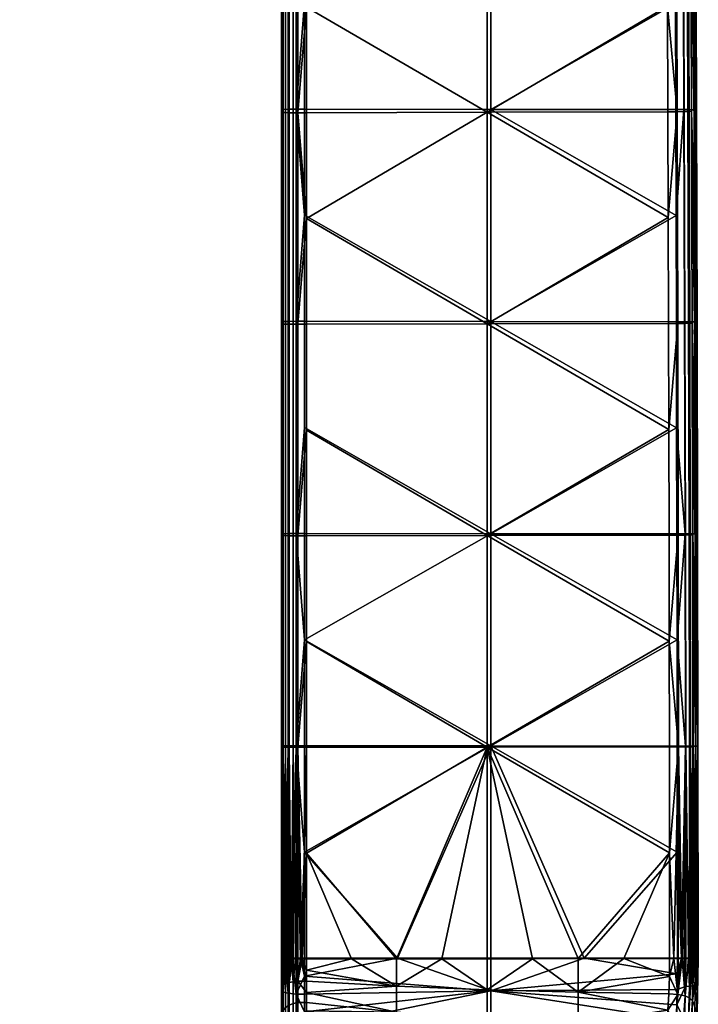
# Model space of a CAD drawing. Header units: millimetres. Extents: x -294 to 294, y -233 to 285.
# Tile 62 of 88: x 230 to 294, y -108 to -15. Entities that reach past the tile are written whole.
import ezdxf

# ---------------------------------------------------------------- set-up
doc = ezdxf.new("R2010")
doc.units = ezdxf.units.MM
doc.header["$MEASUREMENT"] = 0
doc.layers.add('nozky', color=250, linetype='Continuous')
doc.layers.add('podrucky', color=7, linetype='Continuous')

msp = doc.modelspace()

# ---------------------------------------------------------------- meshes
at = {"layer": 'nozky'}
mesh = msp.add_polyface(dxfattribs=at)
corners = [(246.691, 260.476), (233.309, 260.476), (247.41, 261.888), (247.85, 263.411), (232.59, 261.888), (245.708, 259.217), (234.292, 259.217), (236.892, 257.394), (243.108, 257.394), (241.587, 256.91), (244.5, 258.175), (240, 256.746), (238.413, 256.91), (235.5, 258.175), (232.15, 263.411), (232, 265), (247.85, 262.903, 2), (247.41, 261.888), (247.85, 263.411), (246.691, 259.968, 2), (245.708, 259.217), (246.691, 260.476), (247.41, 261.38, 2), (244.5, 257.667, 2), (243.108, 257.394), (244.5, 258.175), (241.587, 256.402, 2), (240, 256.746), (241.587, 256.91), (243.108, 256.886, 2), (245.708, 258.709, 2), (232.59, 261.38, 2), (232.59, 261.888), (233.309, 260.476), (232.15, 262.903, 2), (232.15, 263.411), (236.892, 256.886, 2), (236.892, 257.394), (238.413, 256.91), (234.292, 258.709, 2), (234.292, 259.217), (235.5, 258.175), (235.5, 257.667, 2), (233.309, 259.968, 2), (238.413, 256.402, 2), (248, 264.492, 2), (240, 256.238, 2), (232, 264.492, 2), (248, 265), (224.936, -216.732, 2), (224.98, -216.952), (223.794, -217.041), (226.511, -216.889, 2), (223.75, -216.821, 2)]
mesh.append_faces([[corners[k] for k in face] for face in [(0, 1, 2, 2), (3, 2, 4, 4), (0, 5, 6, 6), (7, 8, 9, 9), (8, 7, 10, 10), (5, 10, 6, 6), (9, 11, 12, 12), (10, 7, 13, 13), (13, 6, 10, 10), (0, 6, 1, 1), (4, 14, 3, 3), (15, 3, 14, 14), (2, 1, 4, 4), (9, 12, 7, 7), (16, 17, 18, 18), (19, 20, 21, 21), (22, 21, 17, 17), (23, 24, 25, 25), (26, 27, 28, 28), (29, 28, 24, 24), (30, 25, 20, 20), (31, 32, 33, 33), (34, 35, 32, 32), (36, 37, 38, 38), (39, 40, 41, 41), (42, 41, 37, 37), (40, 43, 33, 33), (44, 38, 27, 27), (22, 19, 21, 21), (19, 30, 20, 20), (17, 16, 22, 22), (29, 26, 28, 28), (24, 23, 29, 29), (25, 30, 23, 23), (16, 18, 45, 45), (39, 43, 40, 40), (43, 31, 33, 33), (41, 42, 39, 39), (44, 27, 46, 46), (44, 36, 38, 38), (37, 36, 42, 42), (46, 27, 26, 26), (32, 31, 34, 34), (35, 34, 47, 47), (48, 45, 18, 18), (49, 50, 51, 51), (49, 52, 50, 50), (51, 53, 49, 49)]])
at = {"layer": 'podrucky'}
mesh = msp.add_polyface(dxfattribs=at)
corners = [(294.314, -23.127, 644.463), (293.685, 16.889, 639.379), (294.241, -3.041, 643.868), (294.153, 17.042, 643.161), (274.823, 37.235, 645.083), (257.188, 17.19, 647.181), (257.188, 7.139, 647.549), (274.823, -2.956, 646.611), (257.188, -2.914, 647.889), (292.228, 7.072, 645.773), (292.183, 17.118, 645.405), (292.308, -13.024, 646.424), (292.27, -2.976, 646.112), (257.188, -12.968, 648.201), (257.373, 16.684, 633.868), (274.486, -3.266, 637.063), (257.373, 6.669, 634.235), (274.486, 36.819, 635.54), (257.373, -3.346, 634.573), (291.439, 16.812, 637.37), (291.485, 6.788, 637.738), (291.527, -3.237, 638.077), (255, 7.069, 645.559), (255, 17.115, 645.191), (255, -3.13, 641.218), (255, -2.979, 645.899), (255, -13.027, 646.21), (255, 6.739, 636.198), (255, 16.759, 635.832), (255, -3.282, 636.537), (255, 37, 639.693), (294.014, -3.003, 645.066), (294.179, -3.015, 644.664), (294.091, 17.072, 643.957), (293.927, 17.087, 644.359), (293.759, -2.992, 645.432), (293.672, 17.099, 644.725), (293.429, -2.984, 645.732), (293.342, 17.109, 645.025), (293.051, -2.978, 645.947), (292.964, 17.115, 645.24), (255.654, 17.171, 646.669), (255.156, 17.144, 645.964), (255.156, -2.954, 646.672), (255.654, -2.931, 647.377), (256.403, 17.188, 647.098), (256.403, -2.917, 647.806), (255.402, -3.321, 635.336), (255.171, -3.308, 635.727), (255.171, 16.729, 635.022), (255.402, 16.714, 634.63), (255.724, -3.332, 634.998), (255.724, 16.701, 634.292), (256.116, -3.34, 634.744), (256.116, 16.691, 634.039), (256.544, -3.345, 634.591), (256.544, 16.685, 633.886), (293.076, -3.218, 638.609), (292.989, 16.835, 637.902), (293.449, 16.857, 638.527), (293.537, -3.198, 639.234), (292.402, -3.23, 638.22), (292.315, 16.82, 637.513), (293.772, -3.171, 640.086), (291.566, -13.263, 638.389)]
mesh.append_faces([[corners[k] for k in face] for face in [(0, 1, 2, 2), (3, 2, 1, 1), (4, 5, 6, 7), (8, 7, 6, 6), (9, 10, 7, 7), (11, 12, 7, 7), (9, 7, 12, 12), (8, 13, 7, 7), (14, 15, 16, 16), (14, 17, 15, 15), (18, 16, 15, 15), (15, 19, 20, 20), (15, 20, 21, 21), (22, 23, 24, 24), (25, 22, 24, 24), (26, 25, 24, 24), (27, 24, 28, 28), (24, 27, 29, 29), (30, 28, 24, 24), (31, 32, 33, 34), (35, 31, 34, 36), (37, 35, 36, 38), (39, 37, 38, 40), (33, 32, 2, 3), (39, 40, 9, 9), (40, 10, 9, 9), (12, 39, 9, 9), (41, 42, 43, 44), (45, 41, 44, 46), (42, 23, 22, 22), (43, 22, 25, 25), (22, 43, 42, 42), (46, 6, 5, 45), (46, 8, 6, 6), (47, 48, 49, 50), (51, 47, 50, 52), (53, 51, 52, 54), (55, 53, 54, 56), (48, 29, 27, 27), (49, 27, 28, 28), (48, 27, 49, 49), (56, 14, 16, 55), (55, 16, 18, 18), (57, 58, 59, 60), (61, 62, 58, 57), (63, 60, 59, 1), (20, 19, 62, 62), (62, 61, 21, 20), (64, 21, 61, 61)]])
mesh = msp.add_polyface(dxfattribs=at)
corners = [(293.772, -3.171, 640.086), (293.685, 16.889, 639.379), (294.314, -23.127, 644.463), (294.375, -43.217, 644.946), (293.846, -23.235, 640.681), (292.375, -33.124, 646.963), (292.343, -23.073, 646.708), (274.823, -23.057, 647.206), (274.823, -2.956, 646.611), (292.308, -13.024, 646.424), (257.188, -12.968, 648.201), (257.188, -23.023, 648.485), (257.373, -13.363, 634.884), (257.373, -3.346, 634.573), (274.486, -3.266, 637.063), (291.566, -13.263, 638.389), (291.527, -3.237, 638.077), (274.486, -23.313, 637.658), (291.601, -23.29, 638.673), (257.373, -23.38, 635.167), (255, -3.13, 641.218), (255, -3.282, 636.537), (255, -13.304, 636.849), (255, -23.327, 637.132), (255, -23.202, 641.813), (255, -13.027, 646.21), (255, -33.126, 646.75), (255, -23.076, 646.494), (255, -33.351, 637.387), (294.087, -23.096, 645.661), (294.252, -23.106, 645.259), (294.179, -3.015, 644.664), (294.014, -3.003, 645.066), (293.833, -23.087, 646.027), (293.759, -2.992, 645.432), (293.503, -23.08, 646.327), (293.429, -2.984, 645.732), (293.125, -23.075, 646.543), (293.051, -2.978, 645.947), (294.241, -3.041, 643.868), (292.27, -2.976, 646.112), (255.654, -2.931, 647.377), (255.156, -2.954, 646.672), (255.156, -23.055, 647.268), (255.654, -23.036, 647.973), (256.403, -2.917, 647.806), (256.403, -23.025, 648.402), (257.188, -33.078, 648.741), (255, -2.979, 645.899), (257.188, -2.914, 647.889), (255.402, -23.36, 635.93), (255.171, -23.349, 636.321), (255.171, -3.308, 635.727), (255.402, -3.321, 635.336), (255.724, -23.369, 635.592), (255.724, -3.332, 634.998), (256.116, -23.376, 635.338), (256.116, -3.34, 634.744), (256.544, -23.38, 635.185), (256.544, -3.345, 634.591), (293.149, -23.274, 639.204), (293.076, -3.218, 638.609), (293.537, -3.198, 639.234), (293.61, -23.258, 639.829), (292.476, -23.284, 638.816), (292.402, -3.23, 638.22)]
mesh.append_faces([[corners[k] for k in face] for face in [(0, 1, 2, 2), (3, 4, 0, 0), (2, 3, 0, 0), (5, 6, 7, 7), (8, 7, 9, 9), (6, 9, 7, 7), (8, 10, 11, 7), (12, 13, 14, 14), (15, 14, 16, 16), (17, 12, 14, 14), (14, 15, 17, 17), (18, 17, 15, 15), (19, 12, 17, 17), (20, 21, 22, 22), (20, 22, 23, 24), (24, 25, 20, 20), (24, 26, 27, 27), (25, 24, 27, 27), (23, 28, 24, 24), (29, 30, 31, 32), (33, 29, 32, 34), (35, 33, 34, 36), (37, 35, 36, 38), (2, 39, 31, 30), (38, 40, 9, 9), (38, 9, 6, 37), (41, 42, 43, 44), (45, 41, 44, 46), (47, 11, 46, 46), (26, 43, 27, 27), (42, 48, 25, 25), (42, 25, 43, 43), (27, 43, 25, 25), (11, 10, 46, 46), (46, 10, 49, 45), (50, 51, 52, 53), (54, 50, 53, 55), (56, 54, 55, 57), (58, 56, 57, 59), (51, 23, 22, 22), (52, 51, 22, 22), (52, 22, 21, 21), (59, 13, 12, 58), (12, 19, 58, 58), (60, 61, 62, 63), (64, 65, 61, 60), (62, 0, 4, 63), (15, 64, 18, 18), (65, 64, 15, 15)]])
mesh = msp.add_polyface(dxfattribs=at)
corners = [(294.42, -63.309, 645.317), (293.846, -23.235, 640.681), (294.375, -43.217, 644.946), (293.906, -43.302, 641.164), (292.375, -33.124, 646.963), (274.823, -23.057, 647.206), (274.823, -43.161, 647.69), (292.402, -43.174, 647.191), (292.427, -53.226, 647.391), (257.188, -23.023, 648.485), (257.188, -33.078, 648.741), (257.188, -43.134, 648.969), (274.486, -23.313, 637.658), (257.373, -33.399, 635.422), (257.373, -23.38, 635.167), (274.486, -43.365, 638.14), (257.373, -43.418, 635.65), (291.632, -33.317, 638.929), (291.661, -43.346, 639.157), (291.601, -23.29, 638.673), (255, -43.276, 642.296), (255, -33.126, 646.75), (255, -23.202, 641.813), (255, -43.176, 646.978), (255, -53.227, 647.178), (255, -33.351, 637.387), (255, -43.375, 637.614), (255, -53.401, 637.814), (294.147, -43.192, 646.145), (294.312, -43.2, 645.742), (294.252, -23.106, 645.259), (294.087, -23.096, 645.661), (293.892, -43.185, 646.511), (293.833, -23.087, 646.027), (293.562, -43.179, 646.811), (293.503, -23.08, 646.327), (293.184, -43.176, 647.026), (293.125, -23.075, 646.543), (294.314, -23.127, 644.463), (292.343, -23.073, 646.708), (255.654, -23.036, 647.973), (255.156, -23.055, 647.268), (255.156, -43.16, 647.752), (255.654, -43.145, 648.457), (256.403, -23.025, 648.402), (256.403, -43.136, 648.887), (255.402, -43.401, 636.412), (255.171, -43.393, 636.804), (255.171, -23.349, 636.321), (255.402, -23.36, 635.93), (255.724, -43.408, 636.074), (255.724, -23.369, 635.592), (256.116, -43.414, 635.82), (256.116, -23.376, 635.338), (256.544, -43.417, 635.667), (256.544, -23.38, 635.185), (255, -23.327, 637.132), (293.209, -43.333, 639.688), (293.149, -23.274, 639.204), (293.61, -23.258, 639.829), (293.67, -43.32, 640.313), (292.535, -43.341, 639.299), (292.476, -23.284, 638.816), (291.686, -53.375, 639.357)]
mesh.append_faces([[corners[k] for k in face] for face in [(0, 1, 2, 2), (0, 3, 1, 1), (4, 5, 6, 6), (7, 4, 6, 6), (6, 8, 7, 7), (5, 9, 10, 6), (11, 6, 10, 10), (12, 13, 14, 14), (15, 16, 13, 13), (17, 15, 12, 12), (15, 13, 12, 12), (18, 15, 17, 17), (19, 17, 12, 12), (20, 21, 22, 22), (23, 20, 24, 24), (20, 23, 21, 21), (22, 25, 26, 20), (20, 26, 27, 27), (28, 29, 30, 31), (32, 28, 31, 33), (34, 32, 33, 35), (36, 34, 35, 37), (30, 29, 2, 38), (37, 39, 4, 4), (37, 4, 7, 36), (40, 41, 42, 43), (44, 40, 43, 45), (42, 21, 23, 23), (41, 21, 42, 42), (42, 23, 24, 24), (45, 11, 10, 10), (45, 10, 44, 44), (46, 47, 48, 49), (50, 46, 49, 51), (52, 50, 51, 53), (54, 52, 53, 55), (25, 56, 48, 48), (47, 26, 25, 25), (47, 27, 26, 26), (13, 55, 14, 14), (13, 54, 55, 55), (54, 13, 16, 16), (25, 48, 47, 47), (57, 58, 59, 60), (61, 62, 58, 57), (3, 60, 59, 1), (62, 61, 18, 17), (63, 18, 61, 61), (19, 62, 17, 17)]])
mesh = msp.add_polyface(dxfattribs=at)
corners = [(255, -53.227, 647.178), (255, -63.353, 642.668), (255, -63.279, 647.35), (255, -83.384, 647.61), (255, -73.331, 647.494), (255, -83.431, 642.927), (255, -93.436, 647.698), (255, -103.5, 645.416), (255, -53.401, 637.814), (255, -63.426, 637.985), (255, -43.276, 642.296), (255, -73.452, 638.129), (255, -83.478, 638.244), (255, -93.505, 638.332), (255.654, -63.256, 648.829), (255.156, -63.267, 648.124), (255.156, -83.376, 648.384), (255.654, -83.369, 649.089), (256.403, -63.249, 649.259), (256.403, -83.364, 649.519), (255.654, -43.145, 648.457), (255.156, -43.16, 647.752), (256.403, -43.136, 648.887), (255.363, -103.484, 648.908), (256.01, -103.481, 649.495), (256.805, -103.48, 649.748), (257.188, -93.422, 649.689), (257.188, -83.363, 649.601), (257.188, -73.305, 649.485), (257.188, -63.248, 649.341), (257.188, -53.191, 649.169), (257.188, -43.134, 648.969), (255.402, -63.445, 636.783), (255.171, -63.439, 637.175), (255.171, -43.393, 636.804), (255.402, -43.401, 636.412), (255.724, -63.45, 636.445), (255.724, -43.408, 636.074), (256.116, -63.454, 636.191), (256.116, -43.414, 635.82), (256.544, -63.457, 636.038), (256.544, -43.417, 635.667), (255.402, -83.491, 637.042), (255.171, -83.487, 637.434), (255.724, -83.494, 636.704), (256.116, -83.497, 636.45), (256.544, -83.498, 636.297), (255.04, -103.534, 637.993), (255.274, -103.537, 637.381), (257.373, -63.457, 636.02), (257.373, -73.478, 636.164), (257.373, -43.418, 635.65), (257.373, -53.437, 635.849), (257.373, -83.499, 636.279), (256.973, -103.541, 636.392)]
mesh.append_faces([[corners[k] for k in face] for face in [(0, 1, 2, 2), (3, 4, 5, 5), (6, 3, 5, 5), (7, 6, 5, 5), (1, 4, 2, 2), (8, 9, 1, 1), (1, 10, 8, 8), (1, 11, 12, 5), (4, 1, 5, 5), (13, 5, 12, 12), (9, 11, 1, 1), (1, 0, 10, 10), (14, 15, 16, 17), (18, 14, 17, 19), (20, 21, 15, 14), (22, 20, 14, 18), (3, 6, 16, 16), (23, 17, 16, 16), (15, 4, 3, 16), (15, 0, 2, 2), (15, 2, 4, 4), (21, 0, 15, 15), (19, 17, 24, 24), (25, 26, 19, 19), (26, 27, 19, 19), (28, 19, 27, 27), (29, 18, 28, 28), (28, 18, 19, 19), (18, 30, 31, 22), (18, 29, 30, 30), (32, 33, 34, 35), (36, 32, 35, 37), (38, 36, 37, 39), (40, 38, 39, 41), (42, 43, 33, 32), (44, 42, 32, 36), (45, 44, 36, 38), (46, 45, 38, 40), (33, 9, 8, 8), (33, 8, 34, 34), (43, 12, 11, 11), (47, 12, 43, 43), (33, 43, 11, 11), (33, 11, 9, 9), (48, 43, 42, 42), (40, 49, 50, 46), (41, 51, 52, 40), (40, 52, 49, 49), (50, 53, 46, 46), (54, 46, 53, 53)]])
mesh = msp.add_polyface(dxfattribs=at)
corners = [(294.452, -83.403, 645.577), (293.952, -63.372, 641.536), (293.906, -43.302, 641.164), (294.471, -103.498, 645.724), (293.984, -83.443, 641.796), (294.42, -63.309, 645.317), (274.823, -63.268, 648.062), (292.448, -63.277, 647.563), (292.427, -53.226, 647.391), (292.466, -73.33, 647.706), (274.823, -83.376, 648.322), (292.48, -83.382, 647.822), (274.823, -43.161, 647.69), (257.188, -43.134, 648.969), (257.188, -53.191, 649.169), (257.188, -63.248, 649.341), (257.188, -73.305, 649.485), (257.188, -83.363, 649.601), (257.188, -93.422, 649.689), (274.486, -63.418, 638.511), (257.373, -53.437, 635.849), (257.373, -43.418, 635.65), (274.486, -43.365, 638.14), (257.373, -63.457, 636.02), (291.686, -53.375, 639.357), (274.486, -83.473, 638.77), (257.373, -73.478, 636.164), (257.373, -83.499, 636.279), (291.707, -63.404, 639.529), (291.725, -73.434, 639.672), (291.661, -43.346, 639.157), (291.739, -83.464, 639.788), (294.193, -63.29, 646.516), (294.358, -63.297, 646.114), (294.312, -43.2, 645.742), (294.147, -43.192, 646.145), (293.938, -63.285, 646.882), (293.892, -43.185, 646.511), (293.608, -63.281, 647.183), (293.562, -43.179, 646.811), (293.23, -63.278, 647.398), (293.184, -43.176, 647.026), (294.226, -83.391, 646.776), (294.39, -83.395, 646.373), (293.97, -83.387, 647.142), (293.64, -83.385, 647.442), (293.262, -83.383, 647.658), (294.375, -43.217, 644.946), (292.402, -43.174, 647.191), (293.255, -63.395, 640.059), (293.209, -43.333, 639.688), (293.67, -43.32, 640.313), (293.716, -63.385, 640.684), (292.582, -63.401, 639.671), (292.535, -43.341, 639.299), (293.288, -83.458, 640.319), (293.749, -83.452, 640.944), (292.613, -83.462, 639.93)]
mesh.append_faces([[corners[k] for k in face] for face in [(0, 1, 2, 2), (3, 4, 1, 1), (5, 0, 2, 2), (0, 3, 1, 1), (6, 7, 8, 8), (6, 9, 7, 7), (9, 10, 11, 11), (8, 12, 6, 6), (12, 13, 14, 6), (14, 15, 6, 6), (16, 6, 15, 15), (10, 6, 16, 16), (10, 16, 17, 17), (18, 10, 17, 17), (10, 9, 6, 6), (19, 20, 21, 22), (23, 20, 19, 19), (24, 19, 22, 22), (25, 26, 23, 19), (27, 26, 25, 25), (19, 24, 28, 28), (19, 28, 29, 29), (22, 30, 24, 24), (29, 31, 25, 25), (25, 19, 29, 29), (32, 33, 34, 35), (36, 32, 35, 37), (38, 36, 37, 39), (40, 38, 39, 41), (42, 43, 33, 32), (44, 42, 32, 36), (45, 44, 36, 38), (46, 45, 38, 40), (34, 33, 5, 47), (0, 5, 33, 43), (41, 48, 8, 40), (40, 8, 7, 7), (7, 9, 40, 40), (46, 9, 11, 11), (40, 9, 46, 46), (49, 50, 51, 52), (53, 54, 50, 49), (55, 49, 52, 56), (57, 53, 49, 55), (1, 52, 51, 2), (4, 56, 52, 1), (54, 53, 28, 24), (28, 53, 29, 29), (57, 31, 29, 29), (53, 57, 29, 29)]])
mesh = msp.add_polyface(dxfattribs=at)
corners = [(257.188, -105.194, 649.687), (265.998, -103.483, 649.012), (257.188, -103.48, 649.749), (257.373, -104.613, 636.342), (257.373, -103.541, 636.427), (261.626, -103.538, 637.186), (255, -103.5, 645.416), (255, -105.03, 647.702), (255, -103.489, 647.758), (255, -103.532, 638.392), (255, -104.931, 638.282), (255, -103.521, 640.733), (255, -105.703, 642.9), (255, -103.511, 643.075), (255.037, -103.488, 648.14), (255.156, -106.689, 648.271), (255.156, -103.486, 648.532), (255.5, -103.483, 649.08), (255.654, -106.807, 648.966), (255.654, -103.483, 649.237), (255.363, -103.484, 648.908), (255.402, -105.903, 636.802), (255.402, -103.538, 637.189), (255.553, -103.538, 637.012), (255.04, -103.534, 637.993), (256.116, -105.712, 636.242), (255.914, -103.54, 636.713), (256.116, -103.54, 636.598), (256.544, -105.663, 636.097), (256.328, -103.541, 636.508), (256.544, -103.541, 636.445), (256.973, -103.541, 636.392), (255.724, -105.794, 636.483), (255.724, -103.539, 636.852), (257.188, -93.422, 649.689), (257.373, -93.52, 636.367), (255, -93.436, 647.698), (255, -83.431, 642.927), (255, -93.505, 638.332), (255.156, -83.376, 648.384), (255.654, -83.369, 649.089), (255.825, -103.482, 649.376), (256.403, -103.48, 649.667), (256.403, -83.364, 649.519), (256.01, -103.481, 649.495), (256.805, -103.48, 649.748), (255.171, -83.487, 637.434), (255.171, -103.536, 637.581), (255.274, -103.537, 637.381), (255.402, -83.491, 637.042), (255.724, -83.494, 636.704), (255, -83.478, 638.244), (256.116, -83.497, 636.45), (256.544, -83.498, 636.297), (257.373, -83.499, 636.279)]
mesh.append_faces([[corners[k] for k in face] for face in [(0, 1, 2, 2), (3, 4, 5, 5), (6, 7, 8, 8), (9, 10, 11, 11), (12, 6, 13, 13), (7, 14, 8, 8), (15, 16, 14, 14), (17, 18, 19, 19), (15, 20, 16, 16), (21, 22, 23, 23), (10, 9, 24, 24), (25, 26, 27, 27), (28, 29, 30, 30), (31, 4, 3, 3), (25, 27, 29, 29), (26, 32, 33, 33), (1, 34, 2, 2), (35, 5, 4, 4), (36, 6, 8, 8), (13, 6, 37, 37), (13, 37, 11, 11), (11, 37, 38, 38), (11, 38, 9, 9), (36, 8, 14, 14), (14, 39, 36, 36), (16, 39, 14, 14), (20, 39, 16, 16), (19, 40, 17, 17), (20, 17, 40, 40), (41, 40, 19, 19), (42, 43, 44, 44), (40, 41, 44, 44), (45, 43, 42, 42), (45, 2, 34, 34), (24, 9, 38, 38), (24, 46, 47, 47), (46, 48, 47, 47), (22, 48, 49, 49), (49, 23, 22, 22), (50, 33, 23, 49), (38, 51, 24, 24), (27, 26, 52, 52), (50, 52, 26, 26), (52, 29, 27, 27), (53, 30, 29, 52), (4, 31, 35, 35), (54, 35, 31, 31), (31, 30, 53, 53), (26, 33, 50, 50)]])
mesh = msp.add_polyface(dxfattribs=at)
corners = [(292.174, -103.526, 639.969), (291.757, -103.526, 639.936), (291.75, -93.494, 639.876), (283.659, -103.488, 648.123), (292.492, -104.974, 647.916), (292.499, -103.488, 647.97), (292.884, -103.488, 647.93), (294.471, -103.498, 645.724), (294.002, -103.516, 641.943), (293.984, -83.443, 641.796), (292.48, -83.382, 647.822), (274.823, -83.376, 648.322), (292.491, -93.435, 647.91), (265.998, -103.483, 649.012), (274.823, -103.486, 648.47), (257.188, -93.422, 649.689), (257.373, -93.52, 636.367), (257.373, -83.499, 636.279), (274.486, -83.473, 638.77), (265.898, -103.535, 637.855), (261.626, -103.538, 637.186), (270.186, -103.532, 638.432), (278.796, -103.528, 639.311), (274.486, -103.53, 638.918), (283.114, -103.527, 639.612), (291.739, -83.464, 639.788), (287.435, -103.526, 639.821), (294.127, -103.491, 647.114), (294.226, -83.391, 646.776), (293.97, -83.387, 647.142), (294.244, -103.492, 646.924), (294.408, -103.494, 646.521), (294.39, -83.395, 646.373), (294.481, -103.496, 646.112), (294.452, -83.403, 645.577), (293.832, -103.49, 647.45), (293.988, -103.491, 647.29), (293.64, -83.385, 647.442), (293.659, -103.489, 647.59), (293.262, -83.383, 647.658), (293.28, -103.489, 647.805), (293.749, -83.452, 640.944), (293.914, -103.518, 641.49), (293.767, -103.52, 641.092), (293.563, -103.521, 640.75), (293.288, -83.458, 640.319), (293.139, -103.523, 640.334), (293.306, -103.523, 640.467), (292.961, -103.524, 640.223), (292.613, -83.462, 639.93), (292.58, -103.525, 640.061)]
mesh.append_faces([[corners[k] for k in face] for face in [(0, 1, 2, 2), (3, 4, 5, 5), (4, 6, 5, 5), (7, 8, 9, 9), (10, 11, 12, 12), (5, 12, 3, 3), (11, 3, 12, 12), (11, 13, 14, 14), (14, 3, 11, 11), (13, 11, 15, 15), (16, 17, 18, 18), (18, 19, 16, 16), (16, 19, 20, 20), (18, 21, 19, 19), (22, 23, 18, 18), (21, 18, 23, 23), (18, 24, 22, 22), (2, 24, 18, 18), (2, 18, 25, 25), (2, 1, 26, 26), (2, 26, 24, 24), (27, 28, 29, 29), (28, 30, 31, 32), (32, 33, 34, 34), (33, 32, 31, 31), (30, 28, 27, 27), (29, 35, 36, 36), (36, 27, 29, 29), (29, 37, 35, 35), (38, 35, 37, 37), (7, 34, 33, 33), (38, 37, 39, 40), (39, 6, 40, 40), (10, 6, 39, 39), (6, 12, 5, 5), (12, 6, 10, 10), (41, 9, 42, 42), (42, 43, 41, 41), (41, 44, 45, 45), (43, 44, 41, 41), (46, 45, 47, 47), (44, 47, 45, 45), (45, 46, 48, 48), (8, 42, 9, 9), (48, 49, 45, 45), (49, 50, 0, 0), (50, 49, 48, 48), (0, 2, 49, 49), (49, 2, 25, 25)]])
mesh = msp.add_polyface(dxfattribs=at)
corners = [(274.823, -106.581, 648.224), (257.188, -106.894, 649.471), (257.188, -108.569, 649.107), (265.903, -106.138, 637.427), (257.373, -106.719, 635.608), (257.373, -105.657, 636.081), (257.373, -104.613, 636.342), (261.626, -103.538, 637.186), (265.903, -108.587, 636.057), (257.373, -107.679, 634.954), (255, -105.703, 642.9), (255, -108.065, 647.18), (255, -106.559, 647.508), (255, -105.03, 647.702), (255, -109.538, 646.725), (255, -103.511, 643.075), (255, -103.521, 640.733), (255, -104.931, 638.282), (255, -106.292, 637.94), (255, -109.971, 641.406), (255, -103.5, 645.416), (255.156, -106.689, 648.271), (255.037, -103.488, 648.14), (255.825, -103.482, 649.376), (255.654, -103.483, 649.237), (255.654, -106.807, 648.966), (255.5, -103.483, 649.08), (255.363, -103.484, 648.908), (256.805, -103.48, 649.748), (256.403, -103.48, 649.667), (256.403, -106.88, 649.39), (256.01, -103.481, 649.495), (257.188, -103.48, 649.749), (257.188, -105.194, 649.687), (256.403, -110.179, 648.523), (255.402, -108.164, 635.543), (255.171, -108.413, 635.846), (255.171, -106.03, 637.173), (255.402, -105.903, 636.802), (255.724, -107.949, 635.282), (255.724, -105.794, 636.483), (256.116, -107.788, 635.086), (256.116, -105.712, 636.242), (256.544, -107.691, 634.968), (256.544, -105.663, 636.097), (255.04, -103.534, 637.993), (255.171, -103.536, 637.581), (255.274, -103.537, 637.381), (255.402, -103.538, 637.189), (255, -107.676, 637.325), (255.553, -103.538, 637.012), (256.544, -103.541, 636.445), (256.973, -103.541, 636.392), (255.914, -103.54, 636.713), (255.724, -103.539, 636.852), (256.328, -103.541, 636.508)]
mesh.append_faces([[corners[k] for k in face] for face in [(0, 1, 2, 2), (3, 4, 5, 5), (6, 3, 5, 5), (7, 3, 6, 6), (8, 9, 4, 4), (10, 11, 12, 12), (10, 12, 13, 13), (10, 14, 11, 11), (15, 16, 10, 10), (16, 17, 10, 10), (18, 19, 10, 10), (13, 20, 10, 10), (17, 18, 10, 10), (12, 11, 21, 21), (21, 22, 13, 13), (23, 24, 25, 25), (26, 27, 25, 25), (27, 21, 25, 25), (21, 13, 12, 12), (28, 29, 30, 30), (31, 30, 29, 29), (25, 30, 31, 31), (1, 30, 2, 2), (32, 28, 33, 33), (30, 1, 33, 33), (30, 33, 28, 28), (34, 2, 30, 30), (31, 23, 25, 25), (35, 36, 37, 38), (39, 35, 38, 40), (41, 39, 40, 42), (43, 41, 42, 44), (45, 46, 37, 37), (46, 47, 37, 37), (47, 48, 38, 38), (45, 37, 18, 18), (37, 49, 18, 18), (37, 47, 38, 38), (49, 37, 36, 36), (18, 17, 45, 45), (40, 38, 50, 50), (51, 52, 44, 44), (53, 42, 40, 40), (50, 54, 40, 40), (55, 44, 42, 42), (5, 52, 6, 6), (5, 4, 44, 44), (44, 4, 9, 43), (52, 5, 44, 44)]])
mesh = msp.add_polyface(dxfattribs=at)
corners = [(291.739, -105.221, 639.696), (291.757, -103.526, 639.936), (292.174, -103.526, 639.969), (283.659, -103.488, 648.123), (274.823, -106.581, 648.224), (292.492, -104.974, 647.916), (292.473, -106.45, 647.739), (292.44, -107.906, 647.441), (274.823, -103.486, 648.47), (274.823, -112.605, 646.115), (292.395, -109.332, 647.024), (292.331, -110.834, 646.441), (265.998, -103.483, 649.012), (257.188, -105.194, 649.687), (257.188, -106.894, 649.471), (257.188, -111.796, 647.955), (257.188, -110.207, 648.6), (257.188, -108.569, 649.107), (274.491, -109.262, 636.878), (265.903, -108.587, 636.057), (265.903, -106.138, 637.427), (274.491, -106.484, 638.432), (283.116, -109.703, 637.413), (283.116, -106.71, 639.088), (274.491, -111.322, 634.45), (265.903, -110.402, 633.917), (283.116, -111.922, 634.798), (265.898, -103.535, 637.855), (270.186, -103.532, 638.432), (274.486, -103.53, 638.918), (261.626, -103.538, 637.186), (257.373, -106.719, 635.608), (283.114, -103.527, 639.612), (287.435, -103.526, 639.821), (278.796, -103.528, 639.311), (291.597, -108.415, 638.677), (291.686, -106.867, 639.375), (291.477, -109.822, 637.728), (257.373, -108.477, 634.17), (261.499, -110.645, 631.315), (257.373, -109.617, 632.253), (269.803, -111.843, 631.544), (265.644, -111.286, 631.438), (273.974, -112.315, 631.634), (291.158, -112.05, 635.194), (291.329, -111.044, 636.555), (257.373, -107.679, 634.954), (257.373, -111.763, 621.345), (292.558, -106.936, 639.502), (292.342, -109.946, 637.815), (292.012, -112.207, 635.223)]
mesh.append_faces([[corners[k] for k in face] for face in [(0, 1, 2, 2), (3, 4, 5, 5), (6, 5, 4, 4), (7, 6, 4, 4), (8, 4, 3, 3), (4, 9, 10, 10), (11, 10, 9, 9), (7, 4, 10, 10), (12, 4, 8, 8), (4, 12, 13, 13), (13, 14, 4, 4), (15, 9, 16, 16), (4, 17, 16, 16), (9, 4, 16, 16), (18, 19, 20, 21), (22, 18, 21, 23), (24, 25, 19, 18), (26, 24, 18, 22), (20, 27, 28, 28), (28, 29, 21, 21), (27, 20, 30, 30), (19, 31, 20, 20), (20, 28, 21, 21), (32, 33, 23, 23), (1, 0, 33, 33), (33, 0, 23, 23), (23, 34, 32, 32), (34, 23, 21, 21), (23, 35, 22, 22), (36, 35, 23, 23), (22, 35, 37, 37), (0, 36, 23, 23), (21, 29, 34, 34), (19, 25, 38, 38), (39, 40, 25, 25), (25, 41, 42, 42), (24, 43, 41, 25), (25, 42, 39, 39), (44, 26, 45, 45), (22, 45, 26, 26), (37, 45, 22, 22), (38, 46, 19, 19), (47, 39, 42, 42), (48, 0, 2, 2), (48, 36, 0, 0), (48, 35, 36, 36), (49, 50, 45, 37), (50, 44, 45, 45), (35, 49, 37, 37)]])
mesh = msp.add_polyface(dxfattribs=at)
corners = [(294.367, -108.692, 644.884), (293.675, -111.092, 639.294), (293.919, -107.535, 641.27), (294.471, -103.498, 645.724), (294.002, -103.516, 641.943), (294.224, -111.311, 643.73), (293.984, -111.871, 644.775), (294.151, -111.688, 644.423), (294.3, -108.943, 645.637), (294.134, -109.065, 646.018), (293.729, -112.032, 645.098), (293.879, -109.172, 646.366), (293.401, -112.157, 645.365), (293.55, -109.255, 646.652), (293.027, -112.24, 645.562), (293.173, -109.309, 646.86), (294.481, -103.496, 646.112), (294.408, -103.494, 646.521), (294.387, -105.99, 646.346), (294.244, -103.492, 646.924), (294.127, -103.491, 647.114), (294.222, -106.045, 646.744), (293.967, -106.093, 647.107), (293.988, -103.491, 647.29), (293.832, -103.49, 647.45), (293.637, -106.13, 647.404), (293.259, -106.155, 647.618), (293.659, -103.489, 647.59), (293.28, -103.489, 647.805), (292.44, -107.906, 647.441), (292.473, -106.45, 647.739), (292.884, -103.488, 647.93), (292.492, -104.974, 647.916), (292.395, -109.332, 647.024), (292.331, -110.834, 646.441), (292.252, -112.278, 645.726), (293.009, -110.19, 638.124), (293.23, -107.062, 639.871), (293.688, -107.258, 640.465), (293.459, -110.567, 638.627), (292.342, -109.946, 637.815), (292.558, -106.936, 639.502), (292.669, -112.544, 635.437), (293.106, -113.066, 635.794), (292.012, -112.207, 635.223), (293.914, -103.518, 641.49), (293.563, -103.521, 640.75), (293.767, -103.52, 641.092), (293.306, -103.523, 640.467), (293.139, -103.523, 640.334), (292.58, -103.525, 640.061), (292.961, -103.524, 640.223), (292.174, -103.526, 639.969), (291.597, -108.415, 638.677)]
mesh.append_faces([[corners[k] for k in face] for face in [(0, 1, 2, 2), (3, 2, 4, 4), (0, 2, 3, 3), (0, 5, 1, 1), (6, 7, 8, 9), (10, 6, 9, 11), (12, 10, 11, 13), (14, 12, 13, 15), (16, 17, 18, 18), (19, 20, 21, 21), (19, 21, 18, 17), (22, 20, 23, 23), (22, 23, 24, 25), (21, 20, 22, 22), (0, 3, 16, 16), (8, 0, 18, 18), (16, 18, 0, 0), (5, 0, 8, 7), (8, 18, 21, 9), (21, 22, 11, 9), (11, 22, 25, 13), (26, 27, 28, 28), (27, 26, 25, 25), (29, 26, 30, 30), (25, 24, 27, 27), (31, 26, 28, 28), (31, 32, 30, 30), (30, 26, 31, 31), (25, 26, 15, 13), (29, 15, 26, 26), (33, 15, 29, 29), (15, 34, 35, 14), (15, 33, 34, 34), (36, 37, 38, 39), (40, 41, 37, 36), (42, 36, 39, 43), (44, 40, 36, 42), (2, 45, 4, 4), (38, 46, 47, 47), (47, 45, 38, 38), (38, 2, 1, 39), (48, 46, 37, 37), (37, 46, 38, 38), (49, 48, 37, 37), (2, 38, 45, 45), (41, 50, 51, 51), (41, 52, 50, 50), (51, 49, 37, 37), (40, 53, 41, 41), (51, 37, 41, 41)]])
mesh = msp.add_polyface(dxfattribs=at)
corners = [(265.903, -110.402, 633.917), (257.373, -109.617, 632.253), (257.373, -109.129, 633.26), (257.373, -108.477, 634.17), (261.499, -110.645, 631.315), (257.373, -109.92, 631.177), (257.373, -111.763, 621.345), (255, -109.971, 641.406), (255, -110.967, 646.144), (255, -109.538, 646.725), (255, -112.341, 645.445), (255, -106.292, 637.94), (255, -107.676, 637.325), (255, -108.929, 636.472), (255, -111.904, 640.087), (255, -105.703, 642.9), (255, -109.969, 635.449), (255.654, -106.807, 648.966), (255.156, -106.689, 648.271), (255.156, -109.798, 647.454), (255.654, -110.035, 648.118), (256.403, -106.88, 649.39), (256.403, -110.179, 648.523), (255, -108.065, 647.18), (257.188, -110.207, 648.6), (257.188, -108.569, 649.107), (255.402, -109.785, 633.649), (255.171, -110.122, 633.85), (255.171, -108.413, 635.846), (255.402, -108.164, 635.543), (255.724, -109.495, 633.477), (255.724, -107.949, 635.282), (256.116, -109.276, 633.348), (256.116, -107.788, 635.086), (256.544, -109.145, 633.269), (256.544, -107.691, 634.968), (255, -110.819, 634.263), (255.04, -111.458, 631.47), (255.274, -110.857, 631.356), (255.553, -110.495, 631.286), (255.171, -111.054, 631.393), (255.402, -110.669, 631.32), (255.724, -110.337, 631.256), (255.914, -110.201, 631.23), (256.973, -109.886, 631.17), (257.373, -107.679, 634.954), (256.328, -110, 631.192), (256.544, -109.938, 631.18), (256.116, -110.088, 631.209), (256.116, -113.702, 611.529), (256.544, -113.551, 611.502), (255.724, -113.952, 611.573)]
mesh.append_faces([[corners[k] for k in face] for face in [(0, 1, 2, 2), (3, 0, 2, 2), (1, 4, 5, 5), (4, 6, 5, 5), (7, 8, 9, 9), (7, 10, 8, 8), (11, 12, 7, 7), (7, 12, 13, 13), (14, 7, 13, 13), (15, 7, 9, 9), (16, 14, 13, 13), (17, 18, 19, 20), (21, 17, 20, 22), (19, 9, 8, 8), (18, 23, 9, 19), (24, 25, 22, 22), (26, 27, 28, 29), (30, 26, 29, 31), (32, 30, 31, 33), (34, 32, 33, 35), (16, 13, 28, 28), (28, 13, 12, 12), (27, 36, 16, 16), (37, 36, 27, 27), (27, 26, 38, 38), (26, 30, 39, 39), (27, 40, 37, 37), (38, 40, 27, 27), (41, 26, 39, 39), (39, 30, 42, 42), (41, 38, 26, 26), (43, 42, 30, 30), (44, 34, 2, 2), (35, 45, 3, 34), (34, 3, 2, 2), (46, 32, 34, 34), (46, 34, 47, 47), (48, 32, 46, 46), (1, 44, 2, 2), (44, 47, 34, 34), (1, 5, 44, 44), (43, 32, 48, 48), (43, 30, 32, 32), (27, 16, 28, 28), (48, 49, 43, 43), (6, 44, 5, 5), (44, 50, 47, 47), (51, 42, 43, 43), (51, 39, 42, 42)]])

doc.saveas('drawing.dxf')
